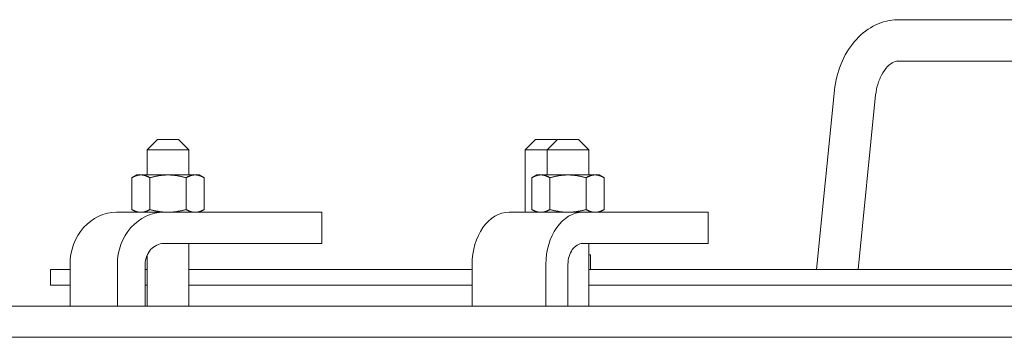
# Model space of a CAD drawing. Header units: inches. Extents: x 1 to 669, y 0 to 417.
# Tile 42 of 256: x 79.86 to 91.66, y 264.78 to 268.59. Entities that reach past the tile are written whole.
import ezdxf

# ---------------------------------------------------------------- set-up
doc = ezdxf.new("R2010")
doc.units = ezdxf.units.IN
doc.header["$LTSCALE"] = 12
doc.header["$MEASUREMENT"] = 0
doc.layers.get('0').update_dxf_attribs({"linetype": 'CONTINUOUS'})

msp = doc.modelspace()

# ---------------------------------------------------------------- linework, layer by layer
at = {"lineweight": 0}
for p, q in [((93.28198, 268.58582), (90.42247, 268.58582)), ((93.23278, 268.09069), (90.3776, 268.09069)), ((89.62462, 267.74136), (89.41065, 265.58826)), ((90.11493, 267.64391), (89.91065, 265.58826)), ((81.51008, 267.15076), (81.38508, 267.02576)), ((81.51008, 267.15076), (81.76008, 267.15076)), ((81.76008, 267.15076), (81.88508, 267.02576)), ((86.04266, 267.15076), (85.91766, 267.02576)), ((86.04266, 267.15076), (86.29266, 267.15076)), ((86.30546, 267.15076), (86.18046, 267.02576)), ((86.29266, 267.15076), (86.29906, 267.14436)), ((86.30546, 267.15076), (86.55546, 267.15076)), ((86.55546, 267.15076), (86.68046, 267.02576)), ((81.88508, 267.02576), (81.38508, 267.02576)), ((81.38508, 266.72376), (81.38508, 267.02576)), ((81.88508, 266.72376), (81.88508, 267.02576)), ((86.18046, 267.02576), (85.91766, 267.02576)), ((85.91766, 266.27576), (85.91766, 267.02576)), ((86.68046, 267.02576), (86.18046, 267.02576)), ((86.18046, 266.72376), (86.18046, 267.02576)), ((86.68046, 266.72376), (86.68046, 267.02576)), ((81.26008, 266.72376), (81.20207, 266.69026)), ((81.20207, 266.69026), (81.20207, 266.30925)), ((81.31032, 266.72376), (81.26008, 266.72376)), ((81.63508, 266.72376), (81.31032, 266.72376)), ((81.41858, 266.69026), (81.41858, 266.30925)), ((81.95984, 266.72376), (81.63508, 266.72376)), ((81.85159, 266.69026), (81.85159, 266.30925)), ((82.01008, 266.72376), (81.95984, 266.72376)), ((82.01008, 266.72376), (82.0681, 266.69026)), ((82.0681, 266.69026), (82.0681, 266.30925)), ((86.05546, 266.72376), (85.99745, 266.69026)), ((85.99745, 266.69026), (85.99745, 266.30925)), ((86.1057, 266.72376), (86.05546, 266.72376)), ((86.43046, 266.72376), (86.1057, 266.72376)), ((86.21395, 266.69026), (86.21395, 266.30925)), ((86.75522, 266.72376), (86.43046, 266.72376)), ((86.64697, 266.69026), (86.64697, 266.30925)), ((86.80546, 266.72376), (86.75522, 266.72376)), ((86.80546, 266.72376), (86.86347, 266.69026)), ((86.86347, 266.69026), (86.86347, 266.30925)), ((81.26008, 266.27576), (81.20207, 266.30925)), ((82.01008, 266.27576), (82.0681, 266.30925)), ((86.05546, 266.27576), (85.99745, 266.30925)), ((86.80546, 266.27576), (86.86347, 266.30925)), ((81.01721, 266.27576), (81.5847, 266.27576)), ((83.47809, 266.27576), (81.5847, 266.27576)), ((83.47809, 265.90076), (83.47809, 266.27576)), ((85.72335, 266.27576), (86.60724, 266.27576)), ((88.10984, 266.27576), (86.60724, 266.27576)), ((88.10984, 265.90076), (88.10984, 266.27576)), ((81.5847, 265.90076), (83.47809, 265.90076)), ((81.88508, 265.15076), (81.88508, 265.90076)), ((86.60724, 265.90076), (88.10984, 265.90076)), ((86.68046, 265.15076), (86.68046, 265.90076)), ((81.38508, 265.15076), (81.38508, 265.7617)), ((86.69916, 265.76526), (86.68046, 265.76526)), ((86.69916, 265.76526), (86.69916, 265.58826)), ((80.46033, 265.15076), (80.46033, 265.65076)), ((81.02782, 265.65076), (81.02782, 265.15076)), ((81.36195, 265.15076), (81.36195, 265.65076)), ((85.28141, 265.15076), (85.28141, 265.65076)), ((86.16529, 265.65076), (86.16529, 265.15076)), ((86.43046, 265.15076), (86.43046, 265.65076)), ((80.2255, 265.40076), (80.2255, 265.58826)), ((80.2255, 265.58826), (80.46033, 265.58826)), ((81.36195, 265.58826), (81.38508, 265.58826)), ((81.88508, 265.58826), (85.28141, 265.58826)), ((86.68046, 265.58826), (92.00532, 265.58826)), ((80.46033, 265.40076), (80.2255, 265.40076)), ((81.38508, 265.40076), (81.36195, 265.40076)), ((85.28141, 265.40076), (81.88508, 265.40076)), ((92.00532, 265.40076), (86.68046, 265.40076)), ((132.76366, 265.15076), (77.36042, 265.15076)), ((77.36042, 264.77576), (132.76366, 264.77576))]:
    msp.add_line(p, q, dxfattribs=at)
for centre, major_axis, ratio, start_param, end_param in [((89.86977, 267.69264), (-0.24501, 0.04968), 0.19490504, 0.01600006, 0.01974916), ((89.86977, 267.69264), (0.24501, -0.04968), 0.19490504, 0.01974916, 0.02571614), ((81.5847, 265.65076), (0, 0.625), 0.89100652, 0, 1.57079633), ((86.60724, 265.65076), (0, 0.625), 0.70710678, 0, 1.57079633)]:
    msp.add_ellipse(centre, major_axis=major_axis, ratio=ratio, start_param=start_param, end_param=end_param, dxfattribs=at)
at = {"lineweight": 0, "extrusion": (2.99048e-16, -6.892e-33, -1)}
msp.add_ellipse((81.01721, 265.65076), major_axis=(0, 0.625), ratio=0.89100652, start_param=-1.57079633, end_param=0, dxfattribs=at)
at = {"lineweight": 0, "extrusion": (2.51215e-16, 2.87139e-32, -1)}
msp.add_ellipse((85.72335, 265.65076), major_axis=(0, 0.625), ratio=0.70710678, start_param=-1.57079633, end_param=0, dxfattribs=at)
at = {"lineweight": 0, "extrusion": (3.11508e-16, -2.05689e-32, -1)}
msp.add_ellipse((81.5847, 265.65076), major_axis=(0, 0.25), ratio=0.89100652, start_param=-1.57079633, end_param=0, dxfattribs=at)
at = {"lineweight": 0, "extrusion": (3.14018e-16, -1.46835e-32, -1)}
msp.add_ellipse((86.60724, 265.65076), major_axis=(0, 0.25), ratio=0.70710678, start_param=-1.57079633, end_param=0, dxfattribs=at)
at = {"lineweight": 0}
for points, knots in [([(89.62464, 267.74155), (89.63754, 267.85027), (89.66468, 267.95761), (89.74448, 268.15383), (89.79837, 268.2452), (89.92766, 268.39873), (90.00496, 268.46317), (90.16928, 268.55105), (90.25786, 268.57768), (90.36271, 268.58581), (90.37883, 268.58643), (90.4052, 268.58643), (90.41547, 268.58618), (90.42572, 268.58567)], [0, 0, 0, 0, 0.32992909, 0.32992909, 0.66211561, 0.66211561, 0.99286622, 0.99286622, 1.30396643, 1.30396643, 1.36028403, 1.36028403, 1.39614872, 1.39614872, 1.39614872, 1.39614872]), ([(90.38281, 268.0913), (90.36286, 268.08935), (90.34072, 268.08274), (90.29789, 268.05653), (90.27938, 268.04192), (90.23574, 267.99665), (90.21017, 267.9613), (90.16868, 267.88148), (90.15155, 267.83724), (90.12667, 267.74414), (90.11841, 267.69432), (90.11496, 267.6442)], [0, 0, 0, 0, 0.190176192, 0.190176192, 0.31511289, 0.31511289, 0.485235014, 0.485235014, 0.639915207, 0.639915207, 0.791235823, 0.791235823, 0.791235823, 0.791235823])]:
    msp.add_open_spline(points, degree=3, knots=knots, dxfattribs=at)
for points in [[(81.31032, 266.72376), (81.26008, 266.72376), (81.20207, 266.69026)], [(81.41858, 266.69026), (81.36056, 266.72376), (81.31032, 266.72376)], [(81.63508, 266.72376), (81.5346, 266.72376), (81.41858, 266.69026)], [(81.85159, 266.69026), (81.73556, 266.72376), (81.63508, 266.72376)], [(81.95984, 266.72376), (81.9096, 266.72376), (81.85159, 266.69026)], [(82.0681, 266.69026), (82.01008, 266.72376), (81.95984, 266.72376)], [(86.1057, 266.72376), (86.05546, 266.72376), (85.99745, 266.69026)], [(86.21395, 266.69026), (86.15594, 266.72376), (86.1057, 266.72376)], [(86.43046, 266.72376), (86.32998, 266.72376), (86.21395, 266.69026)], [(86.64697, 266.69026), (86.53094, 266.72376), (86.43046, 266.72376)], [(86.75522, 266.72376), (86.70498, 266.72376), (86.64697, 266.69026)], [(86.86347, 266.69026), (86.80546, 266.72376), (86.75522, 266.72376)], [(81.20207, 266.30925), (81.26008, 266.27576), (81.31032, 266.27576)], [(81.31032, 266.27576), (81.36056, 266.27576), (81.41858, 266.30925)], [(81.41858, 266.30925), (81.5346, 266.27576), (81.63508, 266.27576)], [(81.63508, 266.27576), (81.73556, 266.27576), (81.85159, 266.30925)], [(81.85159, 266.30925), (81.9096, 266.27576), (81.95984, 266.27576)], [(81.95984, 266.27576), (82.01008, 266.27576), (82.0681, 266.30925)], [(85.99745, 266.30925), (86.05546, 266.27576), (86.1057, 266.27576)], [(86.1057, 266.27576), (86.15594, 266.27576), (86.21395, 266.30925)], [(86.21395, 266.30925), (86.32998, 266.27576), (86.43046, 266.27576)], [(86.43046, 266.27576), (86.53094, 266.27576), (86.64697, 266.30925)], [(86.64697, 266.30925), (86.70498, 266.27576), (86.75522, 266.27576)], [(86.75522, 266.27576), (86.80546, 266.27576), (86.86347, 266.30925)]]:
    msp.add_rational_spline(points, [1, 1.0379548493, 1], degree=2, dxfattribs=at)

doc.saveas('drawing.dxf')
